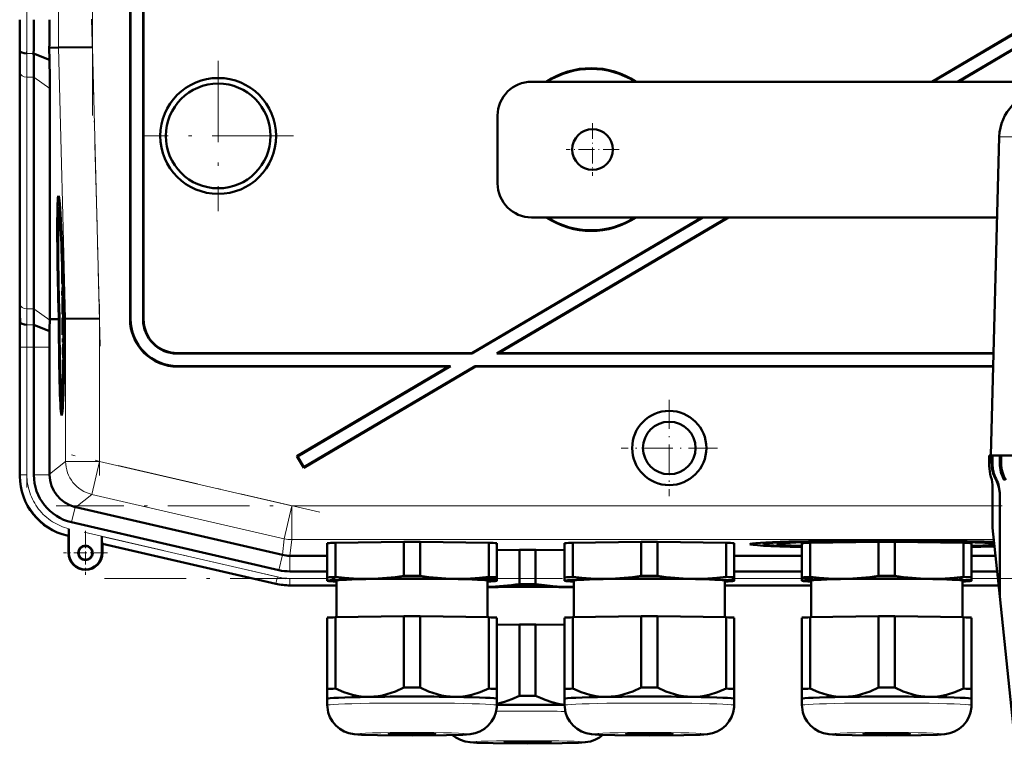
# Model space of a CAD drawing. Extents: x -1351 to 1763, y -1300 to 612.
# Tile 80 of 84: x 1260 to 1405, y 282 to 391. Entities that reach past the tile are written whole.
import ezdxf

# ---------------------------------------------------------------- set-up
doc = ezdxf.new("R2010")
doc.units = 0
doc.linetypes.add('DASHDOT', pattern=[18.5, 12, -3, 0.5, -3])

msp = doc.modelspace()

# ---------------------------------------------------------------- linework, layer by layer
at = {"color": 7, "linetype": 'DASHDOT', "lineweight": 18}
for p, q in [((1270.55, 496.55), (1270.55, 376.6)), ((1260.89, 381.55), (1260.89, 491.61)), ((1270.44, 390.81), (1271.7, 342.59)), ((1289.11, 384.67), (1289.11, 362.48)), ((1300.21, 373.58), (1278.01, 373.58)), ((1271.6, 348.78), (1271.6, 323.51)), ((1260.89, 321.75), (1260.89, 344.31)), ((1304.08, 318.12), (1267.48, 326.57)), ((1682.2, 319.07), (1265.21, 319.07)), ((1269.35, 315.15), (1300.65, 307.92)), ((1272.36, 308.36), (1600.14, 308.36))]:
    msp.add_line(p, q, dxfattribs=at)
at = {"color": 7, "lineweight": 18}
for p, q in [((1265.55, 486.56), (1265.55, 386.6)), ((1270.55, 386.66), (1270.55, 486.49)), ((1265.55, 386.6), (1266.6, 346.61)), ((1271.6, 346.67), (1270.55, 386.66)), ((1261.89, 385.75), (1260.87, 385.75)), ((1259.89, 382.92), (1259.89, 348.77)), ((1261.92, 382.23), (1260.89, 382.23)), ((1260.89, 348.09), (1260.89, 382.23)), ((1264.27, 380.57), (1261.92, 382.23)), ((1404.29, 373.46), (1409.25, 373.46)), ((1261.92, 348.09), (1260.89, 348.09)), ((1264.27, 346.43), (1261.92, 348.09)), ((1259.88, 346.58), (1259.83, 346.58)), ((1261.94, 345.75), (1260.91, 345.75)), ((1266.6, 346.61), (1266.6, 325.61)), ((1271.6, 325.61), (1271.6, 346.67)), ((1276.11, 346.57), (1276.18, 346.64)), ((1278.11, 346.57), (1278.04, 346.5)), ((1259.89, 342.43), (1259.86, 342.43)), ((1260.89, 342.43), (1259.89, 342.43)), ((1259.89, 323.63), (1259.89, 342.43)), ((1260.89, 342.43), (1261.92, 342.43)), ((1260.89, 323.63), (1260.89, 342.43)), ((1264.22, 342.43), (1261.92, 342.43)), ((1283.04, 341.51), (1283.1, 341.58)), ((1283.1, 339.58), (1283.17, 339.65)), ((1266.6, 325.61), (1264.22, 323.72)), ((1266.6, 325.61), (1271.6, 325.61)), ((1271.6, 325.61), (1270.47, 320.74)), ((1299.96, 319.07), (1271.6, 325.61)), ((1404.36, 325.32), (1404.57, 325.32)), ((1402.81, 324.89), (1402.81, 324.89)), ((1259.89, 323.63), (1259.86, 323.63)), ((1259.89, 323.63), (1260.89, 323.63)), ((1264.22, 323.63), (1261.92, 323.63)), ((1403.76, 322.94), (1403.82, 323.03)), ((1268.09, 318.85), (1270.47, 320.74)), ((1298.84, 314.2), (1270.47, 320.74)), ((1268.01, 318.87), (1267.49, 316.63)), ((1299.96, 319.07), (1298.84, 314.2)), ((1299.96, 319.07), (1299.96, 314.07)), ((1299.96, 319.07), (1403.31, 319.07)), ((1267.03, 314.66), (1267.03, 314.62)), ((1267.06, 314.65), (1267.03, 314.66)), ((1297.83, 308.57), (1271.96, 314.55)), ((1298.84, 314.2), (1298.57, 311.82)), ((1299.69, 311.69), (1299.96, 314.07)), ((1403.5, 314.07), (1299.96, 314.07)), ((1271.99, 313.51), (1297.61, 307.6)), ((1267.1, 312.12), (1267.03, 312.12)), ((1271.96, 312.12), (1272.03, 312.12)), ((1298.58, 311.81), (1298.06, 309.57)), ((1299.68, 311.69), (1299.68, 309.39)), ((1297.61, 307.6), (1297.83, 308.57)), ((1299.68, 308.36), (1305.19, 308.36)), ((1299.68, 307.36), (1299.68, 308.36)), ((1365.19, 308.36), (1375.19, 308.36)), ((1400.19, 308.36), (1404.09, 308.36)), ((1297.61, 307.6), (1297.6, 307.56)), ((1299.68, 307.36), (1306.54, 307.36)), ((1299.68, 307.36), (1299.68, 307.33)), ((1363.84, 307.36), (1376.54, 307.36)), ((1398.84, 307.36), (1404.2, 307.36))]:
    msp.add_line(p, q, dxfattribs=at)
at = {"color": 7, "lineweight": 50}
for p, q in [((1276.18, 346.64), (1276.18, 435.65)), ((1278.04, 435.65), (1278.04, 346.5)), ((1276.11, 346.57), (1276.11, 435.58)), ((1278.11, 435.58), (1278.11, 346.57)), ((1454.84, 417.26), (1394.32, 381.58)), ((1454.95, 417.25), (1394.46, 381.58)), ((1456.4, 415.94), (1398.12, 381.58)), ((1456.39, 415.86), (1398.26, 381.58)), ((1259.87, 386.15), (1259.83, 386.58)), ((1264.2, 386.58), (1265.55, 386.6)), ((1264.24, 384.78), (1264.2, 386.58)), ((1270.55, 386.66), (1265.55, 386.6)), ((1264.24, 384.78), (1261.89, 385.75)), ((1259.86, 349.51), (1259.86, 383.65)), ((1259.86, 349.51), (1259.86, 383.65)), ((1261.92, 348.09), (1261.92, 382.23)), ((1264.27, 346.58), (1264.27, 380.57)), ((1427.01, 381.58), (1335.31, 381.58)), ((1330.31, 366.58), (1330.31, 376.58)), ((1404.29, 373.46), (1403.06, 326.5)), ((1265.59, 362.94), (1265.79, 362.99)), ((1360.41, 361.58), (1326.5, 341.58)), ((1360.55, 361.58), (1326.52, 341.51)), ((1364.21, 361.58), (1330.18, 341.51)), ((1364.35, 361.58), (1330.43, 341.58)), ((1335.31, 361.58), (1403.98, 361.58)), ((1266.07, 355.49), (1266.08, 354.64)), ((1266.08, 354.64), (1266.11, 354.64)), ((1266.09, 354.69), (1266.1, 354.9)), ((1266.09, 354.69), (1266.11, 354.69)), ((1266.1, 352.99), (1266.14, 352.99)), ((1266.13, 352.27), (1266.1, 352.99)), ((1266.15, 353.52), (1266.14, 353.86)), ((1266.14, 353.03), (1266.14, 352.71)), ((1266.15, 353.67), (1266.15, 353.52)), ((1266.16, 352.83), (1266.18, 352.83)), ((1266.16, 352.76), (1266.16, 352.83)), ((1266.21, 351.55), (1266.12, 350.46)), ((1266.13, 352.27), (1266.17, 352.27)), ((1266.13, 351.78), (1266.13, 352.27)), ((1266.13, 351.78), (1266.21, 351.78)), ((1266.14, 352.71), (1266.16, 352.76)), ((1266.14, 352.71), (1266.18, 352.71)), ((1266.16, 352.76), (1266.18, 352.76)), ((1266.17, 352.32), (1266.18, 351.83)), ((1266.18, 351.83), (1266.21, 351.83)), ((1266.21, 351.55), (1266.21, 351.78)), ((1266.21, 351.55), (1266.22, 351.55)), ((1266.21, 351.14), (1266.21, 351.55)), ((1266.12, 350.05), (1266.21, 351.14)), ((1266.12, 350.46), (1266.12, 350.05)), ((1266.12, 350.05), (1266.27, 350.05)), ((1266.21, 351.14), (1266.23, 351.14)), ((1266.21, 349.8), (1266.21, 350.05)), ((1265.6, 346.6), (1265.55, 348.56)), ((1265.59, 348.56), (1265.65, 346.6)), ((1265.69, 346.6), (1265.64, 348.56)), ((1266.14, 348.53), (1266.19, 348.53)), ((1266.17, 347.83), (1266.14, 348.53)), ((1266.16, 349.8), (1266.27, 349.8)), ((1266.2, 348.67), (1266.22, 348.67)), ((1266.21, 349.61), (1266.22, 348.18)), ((1266.22, 349.61), (1266.21, 349.61)), ((1266.22, 349.61), (1266.28, 349.61)), ((1266.24, 347.78), (1266.22, 349.61)), ((1266.31, 348.57), (1266.35, 346.61)), ((1266.38, 349.08), (1266.34, 349.07)), ((1266.34, 349.07), (1266.38, 349.07)), ((1266.17, 347.83), (1266.19, 347.83)), ((1266.17, 347.33), (1266.17, 347.83)), ((1266.17, 347.33), (1266.34, 347.33)), ((1266.19, 347.88), (1266.19, 347.38)), ((1266.19, 347.38), (1266.24, 347.78)), ((1266.19, 347.38), (1266.34, 347.38)), ((1266.22, 348.18), (1266.2, 347.99)), ((1266.24, 347.78), (1266.33, 347.78)), ((1266.36, 348.06), (1266.41, 348.06)), ((1266.41, 348.06), (1266.36, 348.06)), ((1266.4, 346.61), (1266.36, 348.06)), ((1266.41, 348.06), (1266.44, 346.61)), ((1259.91, 346.15), (1259.88, 346.58)), ((1264.23, 344.8), (1261.94, 345.75)), ((1265.23, 346.59), (1264.27, 346.58)), ((1264.27, 346.43), (1264.27, 346.58)), ((1265.6, 346.59), (1265.23, 346.59)), ((1265.65, 346.6), (1265.69, 346.6)), ((1266.15, 346.79), (1266.17, 344.27)), ((1266.16, 346.79), (1266.15, 346.79)), ((1266.16, 346.79), (1266.35, 346.79)), ((1266.18, 344.91), (1266.16, 346.79)), ((1266.22, 346.74), (1266.35, 346.74)), ((1266.35, 346.61), (1266.4, 346.61)), ((1266.6, 346.61), (1266.44, 346.61)), ((1271.6, 346.67), (1266.6, 346.61)), ((1266.17, 344.27), (1266.34, 344.27)), ((1266.18, 344.32), (1266.24, 344.32)), ((1266.2, 345.21), (1266.25, 345.21)), ((1266.24, 344.81), (1266.24, 344.32)), ((1266.24, 344.32), (1266.34, 344.32)), ((1266.26, 345.56), (1266.35, 345.56)), ((1266.18, 343.73), (1266.18, 343.18)), ((1266.28, 343.73), (1266.18, 343.73)), ((1266.18, 343.18), (1266.27, 343.19)), ((1266.27, 343.19), (1266.19, 342.16)), ((1266.22, 342.07), (1266.28, 342.92)), ((1266.28, 343.73), (1266.33, 343.73)), ((1266.28, 342.92), (1266.28, 343.73)), ((1266.28, 342.92), (1266.32, 342.92)), ((1259.86, 323.43), (1259.86, 342.44)), ((1261.92, 323.63), (1261.92, 342.43)), ((1264.22, 323.72), (1264.22, 342.43)), ((1266.19, 342.16), (1266.19, 341.59)), ((1266.19, 341.59), (1266.29, 340.6)), ((1266.21, 341.88), (1266.22, 342.07)), ((1266.21, 341.88), (1266.31, 341.88)), ((1266.22, 341.7), (1266.21, 341.88)), ((1266.29, 340.94), (1266.22, 341.7)), ((1326.52, 341.51), (1283.04, 341.51)), ((1326.5, 341.58), (1283.1, 341.58)), ((1326.52, 341.51), (1326.5, 341.58)), ((1330.18, 341.51), (1330.43, 341.58)), ((1403.45, 341.51), (1330.18, 341.51)), ((1403.45, 341.58), (1330.43, 341.58)), ((1266.2, 340.57), (1266.21, 340.02)), ((1266.28, 340.57), (1266.2, 340.57)), ((1266.21, 340.02), (1266.27, 340.02)), ((1283.1, 339.58), (1323.11, 339.58)), ((1283.17, 339.65), (1323.36, 339.65)), ((1323.11, 339.58), (1300.71, 326.37)), ((1323.36, 339.65), (1300.81, 326.34)), ((1327.04, 339.58), (1301.73, 324.65)), ((1327.02, 339.65), (1301.75, 324.74)), ((1323.11, 339.58), (1323.36, 339.65)), ((1327.02, 339.65), (1403.4, 339.65)), ((1327.04, 339.58), (1327.02, 339.65)), ((1327.04, 339.58), (1403.4, 339.58)), ((1266.02, 334.14), (1266.21, 334.09)), ((1300.81, 326.34), (1300.71, 326.37)), ((1300.71, 326.37), (1301.73, 324.65)), ((1300.81, 326.34), (1301.75, 324.74)), ((1402.81, 326.5), (1402.81, 326.5)), ((1402.81, 324.89), (1402.81, 326.5)), ((1403.06, 326.5), (1402.81, 326.5)), ((1402.81, 324.89), (1402.81, 326.5)), ((1403.06, 326.5), (1402.81, 326.5)), ((1403.06, 326.5), (1403.06, 326.48)), ((1403.06, 326.5), (1403.06, 326.5)), ((1403.06, 326.48), (1403.16, 326.48)), ((1403.41, 326.5), (1403.16, 326.49)), ((1403.16, 326.49), (1403.28, 326.49)), ((1403.16, 325.31), (1403.16, 326.49)), ((1403.53, 326.5), (1403.28, 326.49)), ((1403.28, 325.29), (1403.28, 326.49)), ((1403.41, 326.5), (1403.53, 326.5)), ((1403.53, 326.5), (1403.53, 326.48)), ((1403.53, 326.48), (1404.36, 326.48)), ((1404.36, 326.48), (1404.57, 326.48)), ((1404.36, 325.32), (1404.36, 326.48)), ((1404.6, 326.48), (1404.36, 326.48)), ((1404.57, 325.32), (1404.57, 326.48)), ((1404.82, 326.48), (1404.57, 326.48)), ((1404.6, 326.48), (1404.82, 326.48)), ((1404.82, 326.48), (1408.06, 326.48)), ((1404.82, 326.48), (1404.82, 326.48)), ((1301.75, 324.74), (1301.73, 324.65)), ((1264.22, 323.72), (1264.22, 323.63)), ((1403.06, 323.33), (1403.06, 323.33)), ((1403.31, 321.77), (1403.31, 315.93)), ((1404.37, 320.74), (1404.37, 305.8)), ((1268.01, 318.87), (1268.09, 318.85)), ((1268.09, 318.85), (1298.57, 311.82)), ((1298.06, 309.57), (1267.49, 316.63)), ((1267.1, 315.67), (1267.09, 315.29)), ((1267.09, 315.29), (1267.09, 314.96)), ((1267.1, 312.12), (1267.1, 315.67)), ((1404.37, 305.7), (1403.31, 315.83)), ((1267.03, 314.62), (1266.83, 314.67)), ((1267.06, 314.65), (1267.03, 314.62)), ((1267.03, 312.12), (1267.03, 314.62)), ((1271.96, 314.55), (1271.96, 312.12)), ((1306.38, 313.62), (1316.5, 313.77)), ((1316.5, 308.72), (1316.5, 313.77)), ((1318.88, 313.77), (1329, 313.62)), ((1318.88, 308.72), (1318.88, 313.77)), ((1341.38, 313.62), (1351.5, 313.77)), ((1351.5, 308.72), (1351.5, 313.77)), ((1353.88, 313.77), (1364, 313.62)), ((1353.88, 308.72), (1353.88, 313.77)), ((1369.57, 313.41), (1369.51, 313.64)), ((1376.38, 313.62), (1386.5, 313.77)), ((1378.5, 313.65), (1378.5, 313.76)), ((1386.5, 308.72), (1386.5, 313.77)), ((1387.19, 313.89), (1387.19, 313.94)), ((1387.19, 313.94), (1387.19, 313.89)), ((1388.19, 313.94), (1388.19, 313.89)), ((1388.19, 313.89), (1388.19, 313.94)), ((1388.88, 313.77), (1399, 313.62)), ((1388.88, 308.72), (1388.88, 313.77)), ((1396.88, 313.76), (1396.88, 313.65)), ((1272.03, 313.47), (1271.99, 313.51)), ((1297.6, 307.56), (1272.03, 313.47)), ((1297.6, 307.56), (1272.03, 313.47)), ((1272.03, 313.47), (1272.03, 312.12)), ((1305.19, 308.52), (1305.19, 313.57)), ((1306.38, 308.57), (1306.38, 313.62)), ((1329, 308.57), (1329, 313.62)), ((1330.19, 308.52), (1330.19, 313.57)), ((1330.19, 312.52), (1333.55, 312.57)), ((1333.55, 307.52), (1333.55, 312.57)), ((1335.92, 312.57), (1340.19, 312.51)), ((1335.92, 307.52), (1335.92, 312.57)), ((1340.19, 308.52), (1340.19, 313.57)), ((1341.38, 308.57), (1341.38, 313.62)), ((1364, 308.57), (1364, 313.62)), ((1365.19, 308.52), (1365.19, 313.57)), ((1375.19, 308.52), (1375.19, 313.57)), ((1376.38, 308.57), (1376.38, 313.62)), ((1399, 308.57), (1399, 313.62)), ((1400.19, 308.52), (1400.19, 313.57)), ((1299.68, 311.69), (1299.69, 311.69)), ((1299.69, 311.69), (1305.19, 311.69)), ((1365.19, 311.69), (1375.19, 311.69)), ((1400.19, 311.69), (1403.74, 311.69)), ((1299.68, 309.39), (1305.19, 309.39)), ((1365.19, 309.39), (1375.19, 309.39)), ((1400.19, 309.39), (1403.99, 309.39)), ((1305.19, 308.52), (1305.19, 308.02)), ((1305.19, 308.02), (1305.19, 308)), ((1305.25, 307.98), (1305.19, 308)), ((1306.54, 302.63), (1306.54, 308.02)), ((1328.84, 308.02), (1328.84, 302.63)), ((1330.13, 307.98), (1330.19, 308)), ((1330.19, 308.02), (1330.19, 308.52)), ((1330.19, 308), (1330.19, 308.02)), ((1340.19, 308.52), (1340.19, 308.02)), ((1340.19, 308.02), (1340.19, 308)), ((1340.25, 307.98), (1340.19, 308)), ((1341.54, 302.63), (1341.54, 308.02)), ((1363.84, 308.02), (1363.84, 302.63)), ((1365.13, 307.98), (1365.19, 308)), ((1365.19, 308.02), (1365.19, 308.52)), ((1365.19, 308), (1365.19, 308.02)), ((1375.19, 308.52), (1375.19, 308.02)), ((1375.19, 308.02), (1375.19, 308)), ((1375.25, 307.98), (1375.19, 308)), ((1376.54, 302.63), (1376.54, 308.02)), ((1398.84, 308.02), (1398.84, 302.63)), ((1400.13, 307.98), (1400.19, 308)), ((1400.19, 308.02), (1400.19, 308.52)), ((1400.19, 308), (1400.19, 308.02)), ((1306.54, 307.33), (1299.68, 307.33)), ((1299.68, 307.33), (1306.54, 307.33)), ((1363.84, 307.33), (1376.54, 307.33)), ((1363.84, 307.33), (1376.54, 307.33)), ((1398.84, 307.33), (1404.2, 307.33)), ((1398.84, 307.33), (1404.2, 307.33)), ((1406.8, 282.43), (1404.37, 305.7)), ((1305.19, 302.57), (1305.19, 292.07)), ((1306.38, 302.62), (1316.5, 302.78)), ((1306.38, 302.62), (1306.38, 292.12)), ((1316.5, 302.78), (1316.5, 292.27)), ((1318.88, 302.78), (1329, 302.62)), ((1318.88, 302.78), (1318.88, 292.27)), ((1329, 302.62), (1329, 292.12)), ((1330.19, 302.57), (1330.19, 292.07)), ((1340.19, 302.57), (1340.19, 292.07)), ((1341.38, 302.62), (1351.5, 302.78)), ((1341.38, 302.62), (1341.38, 292.12)), ((1351.5, 302.78), (1351.5, 292.27)), ((1353.88, 302.78), (1364, 302.62)), ((1353.88, 302.78), (1353.88, 292.27)), ((1364, 302.62), (1364, 292.12)), ((1365.19, 302.57), (1365.19, 292.07)), ((1375.19, 302.57), (1375.19, 292.07)), ((1376.38, 302.62), (1386.5, 302.78)), ((1376.38, 302.62), (1376.38, 292.12)), ((1386.5, 302.78), (1386.5, 292.27)), ((1388.88, 302.78), (1399, 302.62)), ((1388.88, 302.78), (1388.88, 292.27)), ((1399, 302.62), (1399, 292.12)), ((1400.19, 302.57), (1400.19, 292.07)), ((1330.19, 301.53), (1333.55, 301.58)), ((1333.55, 301.58), (1333.55, 291.07)), ((1335.92, 301.58), (1340.19, 301.51)), ((1335.92, 301.58), (1335.92, 291.07)), ((1305.19, 292.07), (1305.19, 290.61)), ((1330.19, 290.61), (1330.19, 292.07)), ((1340.19, 292.07), (1340.19, 290.61)), ((1365.19, 290.61), (1365.19, 292.07)), ((1375.19, 292.07), (1375.19, 290.61)), ((1400.19, 290.61), (1400.19, 292.07)), ((1305.19, 289.66), (1305.19, 290.61)), ((1330.19, 290.61), (1330.19, 289.66)), ((1330.19, 290.61), (1330.19, 290.61)), ((1330.19, 290.6), (1330.19, 290.61)), ((1340.19, 289.66), (1340.19, 290.61)), ((1365.19, 290.61), (1365.19, 289.66)), ((1365.19, 290.61), (1365.19, 290.61)), ((1365.19, 290.6), (1365.19, 290.61)), ((1375.19, 289.66), (1375.19, 290.61)), ((1400.19, 290.61), (1400.19, 289.66)), ((1400.19, 290.61), (1400.19, 290.61)), ((1400.19, 290.6), (1400.19, 290.61))]:
    msp.add_line(p, q, dxfattribs=at)
at = {"color": 7, "linetype": 'DASHDOT', "lineweight": 18, "ltscale": 0.195001}
for p, q in [((1344.31, 375.48), (1344.31, 367.68)), ((1348.21, 371.58), (1340.41, 371.58))]:
    msp.add_line(p, q, dxfattribs=at)
at = {"color": 7, "linetype": 'DASHDOT', "lineweight": 18, "ltscale": 0.355368}
msp.add_line((1355.62, 334.68), (1355.62, 320.47), dxfattribs=at)
at = {"color": 7, "linetype": 'DASHDOT', "lineweight": 18, "ltscale": 0.355365}
msp.add_line((1362.73, 327.58), (1348.51, 327.58), dxfattribs=at)
at = {"color": 7, "linetype": 'DASHDOT', "lineweight": 18, "ltscale": 0.1625}
for p, q in [((1269.53, 315.37), (1269.53, 308.87)), ((1272.78, 312.12), (1266.28, 312.12))]:
    msp.add_line(p, q, dxfattribs=at)
at = {"color": 7, "lineweight": 50}
for points in [[(1266.11, 354.25), (1266.11, 354.2), (1266.1, 354.04), (1266.09, 352.98)], [(1266.09, 352.98), (1266.12, 351.92), (1266.13, 351.78)], [(1266.1, 352.99), (1266.11, 353.69), (1266.11, 353.74), (1266.12, 353.75)], [(1266.13, 354.14), (1266.12, 354.23), (1266.11, 354.25)], [(1266.12, 353.75), (1266.12, 353.73), (1266.13, 353.51), (1266.14, 353.03)], [(1266.13, 348.53), (1266.16, 347.47), (1266.17, 347.33)], [(1266.16, 349.8), (1266.14, 349.69), (1266.14, 349.51)], [(1266.14, 348.53), (1266.15, 349.2), (1266.16, 349.31)], [(1266.2, 348.67), (1266.17, 349.71), (1266.16, 349.78), (1266.16, 349.8)], [(1266.16, 349.31), (1266.17, 349.2), (1266.19, 348.54)], [(1266.22, 346.74), (1266.21, 346.56), (1266.19, 345.67)], [(1266.2, 345.21), (1266.22, 346.17), (1266.22, 346.23), (1266.23, 346.25)], [(1266.26, 345.56), (1266.24, 346.52), (1266.23, 346.69), (1266.22, 346.74)], [(1266.23, 346.25), (1266.24, 346.13), (1266.25, 345.55)], [(1266.24, 344.32), (1266.26, 344.83), (1266.26, 345.56)], [(1266.25, 345.55), (1266.24, 344.88), (1266.24, 344.83), (1266.24, 344.81)], [(1267.09, 314.96), (1267.07, 314.67), (1267.06, 314.65), (1267.06, 314.65)], [(1311.44, 308.3), (1310.26, 308.3), (1309.08, 308.34), (1307.74, 308.43), (1306.38, 308.57)], [(1316.5, 308.72), (1315.22, 308.55), (1313.95, 308.43), (1312.7, 308.34), (1311.44, 308.3)], [(1323.94, 308.3), (1322.68, 308.34), (1321.43, 308.43), (1320.16, 308.55), (1318.88, 308.72)], [(1329, 308.57), (1327.64, 308.43), (1326.3, 308.34), (1325.12, 308.3), (1323.94, 308.3)], [(1346.44, 308.3), (1345.26, 308.3), (1344.08, 308.34), (1342.74, 308.43), (1341.38, 308.57)], [(1351.5, 308.72), (1350.22, 308.55), (1348.95, 308.43), (1347.7, 308.34), (1346.44, 308.3)], [(1358.94, 308.3), (1357.68, 308.34), (1356.43, 308.43), (1355.16, 308.55), (1353.88, 308.72)], [(1364, 308.57), (1362.64, 308.43), (1361.3, 308.34), (1360.12, 308.3), (1358.94, 308.3)], [(1381.44, 308.3), (1380.26, 308.3), (1379.08, 308.34), (1377.74, 308.43), (1376.38, 308.57)], [(1386.5, 308.72), (1385.22, 308.55), (1383.95, 308.43), (1382.7, 308.34), (1381.44, 308.3)], [(1393.94, 308.3), (1392.68, 308.34), (1391.43, 308.43), (1390.16, 308.55), (1388.88, 308.72)], [(1399, 308.57), (1397.64, 308.43), (1396.3, 308.34), (1395.12, 308.3), (1393.94, 308.3)], [(1340.99, 307.1), (1339.73, 307.14), (1338.47, 307.23), (1337.21, 307.35), (1335.92, 307.52)], [(1311.44, 290.9), (1310.82, 290.91), (1310.19, 290.96), (1309.54, 291.06), (1308.89, 291.2), (1307.63, 291.59), (1306.38, 292.12)], [(1316.5, 292.27), (1315.25, 291.7), (1313.99, 291.28), (1313.34, 291.11), (1312.68, 291), (1312.06, 290.93), (1311.44, 290.9)], [(1323.94, 290.9), (1323.32, 290.93), (1322.7, 291), (1322.05, 291.11), (1321.39, 291.28), (1320.13, 291.7), (1318.88, 292.27)], [(1329, 292.12), (1327.75, 291.59), (1326.49, 291.2), (1325.84, 291.06), (1325.19, 290.96), (1324.57, 290.91), (1323.94, 290.9)], [(1346.44, 290.9), (1345.82, 290.91), (1345.19, 290.96), (1344.54, 291.06), (1343.89, 291.2), (1342.63, 291.59), (1341.38, 292.12)], [(1351.5, 292.27), (1350.25, 291.7), (1348.99, 291.28), (1348.34, 291.11), (1347.68, 291), (1347.06, 290.93), (1346.44, 290.9)], [(1358.94, 290.9), (1358.32, 290.93), (1357.7, 291), (1357.05, 291.11), (1356.39, 291.28), (1355.13, 291.7), (1353.88, 292.27)], [(1364, 292.12), (1362.75, 291.59), (1361.49, 291.2), (1360.84, 291.06), (1360.19, 290.96), (1359.57, 290.91), (1358.94, 290.9)], [(1381.44, 290.9), (1380.82, 290.91), (1380.19, 290.96), (1379.54, 291.06), (1378.89, 291.2), (1377.63, 291.59), (1376.38, 292.12)], [(1386.5, 292.27), (1385.25, 291.7), (1383.99, 291.28), (1383.34, 291.11), (1382.68, 291), (1382.06, 290.93), (1381.44, 290.9)], [(1393.94, 290.9), (1393.32, 290.93), (1392.7, 291), (1392.05, 291.11), (1391.39, 291.28), (1390.13, 291.7), (1388.88, 292.27)], [(1399, 292.12), (1397.75, 291.59), (1396.49, 291.2), (1395.84, 291.06), (1395.19, 290.96), (1394.57, 290.91), (1393.94, 290.9)], [(1333.55, 291.07), (1332.43, 290.56), (1331.31, 290.16), (1330.19, 289.88)], [(1340.19, 289.74), (1339.24, 289.89), (1338.29, 290.12), (1337.34, 290.44), (1336.63, 290.74), (1335.92, 291.07)], [(1317.69, 285.21), (1312.61, 285.25), (1310.22, 285.32), (1309.14, 285.4), (1308.38, 285.54), (1307.69, 285.79), (1307.02, 286.17), (1306.44, 286.66), (1305.95, 287.24), (1305.57, 287.9), (1305.32, 288.61), (1305.2, 289.36), (1305.19, 289.66)], [(1317.69, 285.21), (1322.77, 285.25), (1325.16, 285.32), (1326.24, 285.4), (1327, 285.54), (1327.7, 285.79), (1328.36, 286.17), (1328.94, 286.66), (1329.43, 287.24), (1329.81, 287.9), (1330.06, 288.61), (1330.18, 289.36), (1330.19, 289.66)], [(1352.69, 285.21), (1347.61, 285.25), (1345.22, 285.32), (1344.14, 285.4), (1343.38, 285.54), (1342.69, 285.79), (1342.02, 286.17), (1341.44, 286.66), (1340.95, 287.24), (1340.57, 287.9), (1340.32, 288.61), (1340.2, 289.36), (1340.19, 289.66)], [(1352.69, 285.21), (1357.77, 285.25), (1360.16, 285.32), (1361.24, 285.4), (1362, 285.54), (1362.7, 285.79), (1363.36, 286.17), (1363.94, 286.66), (1364.43, 287.24), (1364.81, 287.9), (1365.06, 288.61), (1365.18, 289.36), (1365.19, 289.66)], [(1387.69, 285.21), (1382.61, 285.25), (1380.22, 285.32), (1379.14, 285.4), (1378.38, 285.54), (1377.69, 285.79), (1377.02, 286.17), (1376.44, 286.66), (1375.95, 287.24), (1375.57, 287.9), (1375.32, 288.61), (1375.2, 289.36), (1375.19, 289.66)], [(1387.69, 285.21), (1392.77, 285.25), (1395.16, 285.32), (1396.24, 285.4), (1397, 285.54), (1397.7, 285.79), (1398.36, 286.17), (1398.94, 286.66), (1399.43, 287.24), (1399.81, 287.9), (1400.06, 288.61), (1400.18, 289.36), (1400.19, 289.66)], [(1334.74, 284.01), (1329.65, 284.05), (1327.25, 284.12), (1326.25, 284.2), (1325.51, 284.32), (1324.83, 284.55), (1324.17, 284.9), (1323.68, 285.27)], [(1334.74, 284.01), (1339.83, 284.05), (1342.23, 284.13), (1343.24, 284.2), (1343.99, 284.33), (1344.67, 284.56), (1345.34, 284.92), (1345.82, 285.3)]]:
    msp.add_lwpolyline(points, dxfattribs=at)
for centre, radius in [((1289.11, 373.58), 8.54), ((1289.11, 373.58), 7.72), ((1344.31, 371.58), 3), ((1355.62, 327.58), 5.47), ((1355.62, 327.58), 3.88), ((1269.53, 312.12), 1.07), ((1269.53, 312.12), 1)]:
    msp.add_circle(centre, radius, dxfattribs=at)
for centre, radius, start, end in [((912.78, 390.63), 347.08, 359.3309, 0.0147), ((841.85, 390.61), 420.07, 359.3362, 0.0142), ((738.31, 390.68), 525.91, 359.5531, 0.0043), ((1052.5, 383.4), 207.36, 0.0695, 0.8788), ((1011.41, 381.93), 250.51, 0.0685, 0.8723), ((962.88, 380.22), 301.39, 0.0679, 0.8668), ((1344.11, 371.58), 12, 56.4427, 123.5573), ((1344.11, 371.58), 11.9, 57.2111, 122.7889), ((1335.31, 376.58), 5, 90, 180), ((1411.29, 373.28), 7, 93.8317, 178.5), ((1335.31, 366.58), 5, 180, 270), ((1265.65, 362.88), 0.0805, 131.3824, 175.1607), ((1344.11, 371.58), 12, 236.4427, 303.5573), ((1344.11, 371.58), 11.9, 237.2111, 302.7889), ((1265.96, 354.69), 0.129, 340.7839, 4.1342), ((1293.14, 353.12), 26.99, 179.3878, 180.6002), ((1263.31, 352.55), 2.88, 355.3642, 0.8659), ((1261.24, 352.21), 4.95, 355.5549, 0.5649), ((1052.64, 349.76), 207.22, 359.1215, 359.9313), ((1472.51, 349.76), 212.65, 180.0672, 180.8563), ((1296.7, 348.92), 30.57, 178.907, 180.7397), ((1248.23, 348.28), 17.96, 358.714, 0.8172), ((1232.83, 348.36), 33.37, 359.353, 0.5324), ((1431.21, 348.29), 169.29, 180.0674, 180.8603), ((912.27, 342.52), 347.59, 359.9857, 0.6685), ((1617.19, 342.52), 357.33, 179.3489, 180.0131), ((1546.32, 342.5), 284.4, 179.3457, 180.0134), ((1379.04, 343.45), 114.81, 178.509, 179.3265), ((1207.92, 346.17), 58.27, 358.7578, 359.5115), ((1283.1, 346.57), 6.99, 179.9842, 270.0158), ((1283.17, 346.64), 6.99, 179.9842, 270.0158), ((1283.03, 346.5), 5, 179.9843, 270.0157), ((1283.1, 346.57), 5, 179.9843, 270.0157), ((1464.61, 342.49), 200.39, 179.3393, 180.0144), ((1266.05, 344.31), 0.129, 340.7839, 4.1342), ((1244.25, 345.24), 21.94, 357.5981, 359.9187), ((1408.17, 325.31), 5, 180.0007, 208.2901), ((1408.27, 325.29), 4.99, 180.0131, 206.9154), ((1409.34, 325.32), 4.98, 180.0071, 210.1115), ((1409.51, 325.32), 4.94, 180.0262, 210.4098), ((1407.81, 324.89), 5, 180.0004, 198.1558), ((1407.81, 324.89), 5, 180, 198.1949), ((1268.85, 323.43), 8.99, 179.9916, 257.0084), ((1269.1, 323.63), 7.18, 179.9917, 257.0084), ((1269.22, 323.73), 5, 181.055, 255.9535), ((1399.3, 320.54), 5.07, 0.0077, 28.2917), ((1399.31, 320.74), 5.06, 359.978, 26.8731), ((1404.31, 315.93), 1, 180, 185.9645), ((1269.53, 312.12), 2.5, 180, 360), ((1269.53, 312.12), 2.43, 180, 360), ((1299.68, 316.58), 7.19, 257.0007, 269.9996), ((1299.68, 316.58), 9.25, 257.0008, 269.9996), ((1299.68, 316.58), 9.25, 257.0007, 269.9996), ((1327.73, 346.22), 39.13, 271.6211, 278.5521), ((1341.52, 342.13), 35.03, 269.1343, 270.0373), ((1405.37, 305.8), 1, 180, 185.9645)]:
    msp.add_arc(centre, radius, start, end, dxfattribs=at)
at = {"color": 7, "lineweight": 18}
for centre, radius, start, end in [((876.29, 390.62), 383.61, 359.3319, 0.0146), ((842.09, 390.61), 418.8, 359.3343, 0.0144), ((1030.8, 382.64), 229.1, 0.0694, 0.8776), ((1010.98, 381.93), 249.92, 0.0689, 0.8746), ((1450.81, 349), 190.91, 180.0672, 180.8551), ((1430.88, 348.29), 169.99, 180.0672, 180.857), ((1580.72, 342.51), 320.83, 179.3498, 180.013), ((1546.52, 342.5), 285.63, 179.3484, 180.0131), ((1403.04, 324.28), 1.03, 76.3375, 82.8874), ((1269.11, 323.63), 9.21, 179.995, 257.0049), ((1269.07, 323.63), 8.17, 179.9533, 198.521), ((1269.04, 323.59), 8.13, 198.374, 217.9741), ((1269.06, 323.58), 8.15, 217.7959, 237.3863), ((1269.09, 323.6), 8.18, 237.2765, 255.8645), ((1299.96, 319.07), 5, 257, 270), ((1299.68, 316.56), 8.2, 256.9878, 270.0122), ((1299.68, 316.58), 9.21, 257.0008, 269.9996)]:
    msp.add_arc(centre, radius, start, end, dxfattribs=at)
at = {"color": 7, "lineweight": 50}
for centre, major_axis, ratio, start_param, end_param in [((1260.87, 386.16), (1, 0), 0.414255, 3.173659, 4.709544), ((1265.97, 348.59), (-0.42, 16.16), 0.026173, 6.280576, 7.855052), ((1265.97, 348.59), (-0.42, 16.16), 0.026173, 4.741634, 6.280576), ((1265.97, 348.5), (0.38, -14.44), 0.026173, 1.609988, 3.148207), ((1265.97, 348.5), (0.38, -14.44), 0.026173, 3.226889, 4.707021), ((1265.97, 348.59), (-0.33, 12.78), 0.026173, 6.282843, 7.855052), ((1265.97, 348.59), (-0.33, 12.78), 0.026173, 4.710405, 6.280451), ((1266.49, 348.57), (0.09, -10.11), 0.026177, 4.834336, 4.888689), ((1260.91, 346.16), (1, 0), 0.414215, 3.173659, 4.709549), ((1266.01, 348.57), (0.14, -16.16), 0.026177, 4.834429, 4.834737), ((1266.02, 348.55), (0, -16.16), 0.026176, 4.834208, 6.285691), ((1266.02, 348.6), (0, 14.46), 0.026176, 1.709834, 3.133726), ((1266.02, 348.56), (0, -12.78), 0.026176, 4.866384, 6.285706), ((1266.02, 348.55), (0, -16.16), 0.026176, 0.002506, 1.449971), ((1266.02, 348.56), (0, -12.78), 0.026176, 0.00252, 1.417487), ((1266.02, 348.6), (0, 14.46), 0.026176, 3.133726, 4.574036), ((1266.49, 348.57), (0.09, -10.11), 0.026177, 5.150868, 5.21111), ((1398.31, 321.77), (0, -5), 0.999391, 1.570793, 1.887847), ((1271.99, 314.54), (0, -1.03), 0.034024, 4.704525, 6.240414), ((1317.69, 313.41), (13.8, 0), 0.026177, 1.484737, 1.656856), ((1352.69, 313.41), (13.8, 0), 0.026177, 1.484737, 1.656856), ((1387.69, 313.41), (-20.18, 0), 0.026177, 4.73717, 6.280911), ((1387.69, 313.41), (-18.12, 0), 0.026177, 4.739988, 6.290255), ((1387.69, 313.41), (-16.2, 0), 0.026177, 4.712389, 6.280893), ((1387.69, 313.41), (13.8, 0), 0.026177, 1.484737, 1.656856), ((1387.69, 313.41), (-16.2, 0), 0.026177, 3.345817, 4.712389), ((1387.69, 313.41), (-20.18, 0), 0.026177, 3.809665, 4.687608), ((1387.69, 313.41), (-18.12, 0), 0.026177, 3.647276, 4.68479), ((1317.69, 313.41), (13.8, 0), 0.026177, 2.531934, 2.704054), ((1317.69, 313.41), (13.8, 0), 0.026177, 0.437539, 0.609658), ((1334.74, 312.21), (13.8, 0), 0.026177, 1.484737, 1.656856), ((1352.69, 313.41), (13.8, 0), 0.026177, 2.531934, 2.704054), ((1352.69, 313.41), (13.8, 0), 0.026177, 0.437539, 0.609658), ((1387.69, 313.41), (-20.18, 0), 0.026177, 6.280911, 7.185931), ((1387.69, 313.41), (-18.12, 0), 0.026177, 0.00707, 0.809447), ((1387.69, 313.41), (-16.2, 0), 0.026177, 6.280893, 6.972835), ((1387.69, 313.41), (13.8, 0), 0.026177, 2.531934, 2.704054), ((1387.69, 313.41), (13.8, 0), 0.026177, 0.437539, 0.609658), ((1387.69, 313.41), (-16.2, 0), 0.026177, 2.451943, 2.942841), ((1387.69, 313.41), (-18.12, 0), 0.026177, 2.332146, 2.641377), ((1387.69, 313.41), (-20.18, 0), 0.026177, 2.238847, 2.478992), ((1299.69, 316.69), (4.97, -0.57), 0.999653, 4.598982, 4.823231), ((1317.69, 308.36), (-13.8, 0), 0.026177, 5.673527, 5.845646), ((1317.69, 308.02), (12.5, 0), 0.026177, 6.185296, 9.424778), ((1317.69, 308.02), (12.5, 0), 0.026177, 3.141593, 3.239482), ((1317.69, 308.02), (12.5, 0), 0.026177, 3.239482, 3.610643), ((1317.69, 308.02), (11.15, 0), 0.026177, 0, 3.141593), ((1317.69, 308.36), (-13.8, 0), 0.026177, 4.626329, 4.798449), ((1317.69, 308.02), (12.5, 0), 0.026177, 5.814135, 6.185296), ((1317.69, 308.36), (-13.8, 0), 0.026177, 3.579132, 3.751251), ((1352.69, 308.36), (-13.8, 0), 0.026177, 5.673527, 5.845646), ((1352.69, 308.02), (12.5, 0), 0.026177, 6.185296, 9.424778), ((1352.69, 308.02), (12.5, 0), 0.026177, 3.141593, 3.239482), ((1352.69, 308.02), (12.5, 0), 0.026177, 3.239482, 3.610643), ((1352.69, 308.02), (11.15, 0), 0.026177, 0, 3.141593), ((1352.69, 308.36), (-13.8, 0), 0.026177, 4.626329, 4.798449), ((1352.69, 308.02), (12.5, 0), 0.026177, 5.814135, 6.185296), ((1352.69, 308.36), (-13.8, 0), 0.026177, 3.579132, 3.751251), ((1387.69, 308.36), (-13.8, 0), 0.026177, 5.673527, 5.845646), ((1387.69, 308.02), (12.5, 0), 0.026177, 6.185296, 9.424778), ((1387.69, 308.02), (12.5, 0), 0.026177, 3.141593, 3.239482), ((1387.69, 308.02), (12.5, 0), 0.026177, 3.239482, 3.610643), ((1387.69, 308.02), (11.15, 0), 0.026177, 0, 3.141593), ((1387.69, 308.36), (-13.8, 0), 0.026177, 4.626329, 4.798449), ((1387.69, 308.02), (12.5, 0), 0.026177, 5.814135, 6.185296), ((1387.69, 308.36), (-13.8, 0), 0.026177, 3.579132, 3.751251), ((1334.74, 306.82), (12.5, 0), 0.026177, 0.995399, 2.062164), ((1334.74, 306.82), (11.15, 0), 0.026177, 0.914669, 2.12817), ((1334.74, 307.16), (-13.8, 0), 0.026177, 4.626329, 4.798449), ((1317.69, 302.42), (13.8, 0), 0.026177, 2.531934, 2.704054), ((1317.69, 302.42), (13.8, 0), 0.026177, 1.484737, 1.656856), ((1317.69, 302.42), (13.8, 0), 0.026177, 0.437539, 0.609658), ((1352.69, 302.42), (13.8, 0), 0.026177, 2.531934, 2.704054), ((1352.69, 302.42), (13.8, 0), 0.026177, 1.484737, 1.656856), ((1352.69, 302.42), (13.8, 0), 0.026177, 0.437539, 0.609658), ((1387.69, 302.42), (13.8, 0), 0.026177, 2.531934, 2.704054), ((1387.69, 302.42), (13.8, 0), 0.026177, 1.484737, 1.656856), ((1387.69, 302.42), (13.8, 0), 0.026177, 0.437539, 0.609658), ((1334.74, 301.22), (13.8, 0), 0.026177, 1.484737, 1.656856), ((1317.69, 291.91), (-13.8, 0), 0.026177, 5.673527, 5.845646), ((1317.69, 291.91), (-13.8, 0), 0.026177, 4.626329, 4.798449), ((1317.69, 291.91), (-13.8, 0), 0.026177, 3.579132, 3.751251), ((1352.69, 291.91), (-13.8, 0), 0.026177, 5.673527, 5.845646), ((1352.69, 291.91), (-13.8, 0), 0.026177, 4.626329, 4.798449), ((1352.69, 291.91), (-13.8, 0), 0.026177, 3.579132, 3.751251), ((1387.69, 291.91), (-13.8, 0), 0.026177, 5.673527, 5.845646), ((1387.69, 291.91), (-13.8, 0), 0.026177, 4.626329, 4.798449), ((1387.69, 291.91), (-13.8, 0), 0.026177, 3.579132, 3.751251), ((1317.69, 290.61), (12.5, 0), 0.026177, 0, 3.141593), ((1334.74, 290.71), (-13.8, 0), 0.026177, 4.626329, 4.798449), ((1352.69, 290.61), (12.5, 0), 0.026177, 0, 3.141593), ((1387.69, 290.61), (12.5, 0), 0.026177, 0, 3.141593), ((1334.74, 289.41), (12.5, 0), 0.026177, 1.119461, 1.943175), ((1317.69, 285.42), (3.5, 0), 0.026177, 0, 3.141593), ((1317.69, 285.42), (3.5, 0), 0.026177, 3.141593, 6.283185), ((1352.69, 285.42), (3.5, 0), 0.026177, 0, 3.141593), ((1352.69, 285.42), (3.5, 0), 0.026177, 3.141593, 6.283185), ((1387.69, 285.42), (3.5, 0), 0.026177, 0, 3.141593), ((1387.69, 285.42), (3.5, 0), 0.026177, 3.141593, 6.283185), ((1334.74, 284.22), (3.5, 0), 0.026177, 0, 3.141593), ((1334.74, 284.22), (3.5, 0), 0.026177, 3.141593, 6.283185)]:
    msp.add_ellipse(centre, major_axis=major_axis, ratio=ratio, start_param=start_param, end_param=end_param, dxfattribs=at)
at = {"color": 7, "lineweight": 18}
for centre, major_axis, ratio, start_param, end_param in [((1260.89, 382.94), (-1, 0), 0.707107, 0.034907, 1.570796), ((1260.89, 348.8), (-1, 0), 0.707107, 0.034907, 1.570796), ((1271.6, 325.61), (-3.11, 3.91), 0.999441, 0.899117, 2.242476), ((1317.69, 289.66), (12.5, 0), 0.026177, 1.047198, 3.141593), ((1317.69, 289.66), (12.5, 0), 0.026177, 0, 1.047198), ((1352.69, 289.66), (12.5, 0), 0.026177, 1.047198, 3.141593), ((1352.69, 289.66), (12.5, 0), 0.026177, 0, 1.047198), ((1387.69, 289.66), (12.5, 0), 0.026177, 1.047198, 3.141593), ((1387.69, 289.66), (12.5, 0), 0.026177, 0, 1.047198), ((1334.74, 288.46), (12.5, 0), 0.026177, 1.11074, 1.951397), ((1317.69, 285.42), (8.26, 0), 0.026177, 1.570796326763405, 7.853981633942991), ((1352.69, 285.42), (8.26, 0), 0.026177, 1.570796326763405, 7.853981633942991), ((1387.69, 285.42), (8.26, 0), 0.026177, 1.570796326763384, 7.85398163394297), ((1334.74, 284.22), (8.26, 0), 0.026177, 1.570796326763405, 7.853981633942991)]:
    msp.add_ellipse(centre, major_axis=major_axis, ratio=ratio, start_param=start_param, end_param=end_param, dxfattribs=at)

doc.saveas('drawing.dxf')
